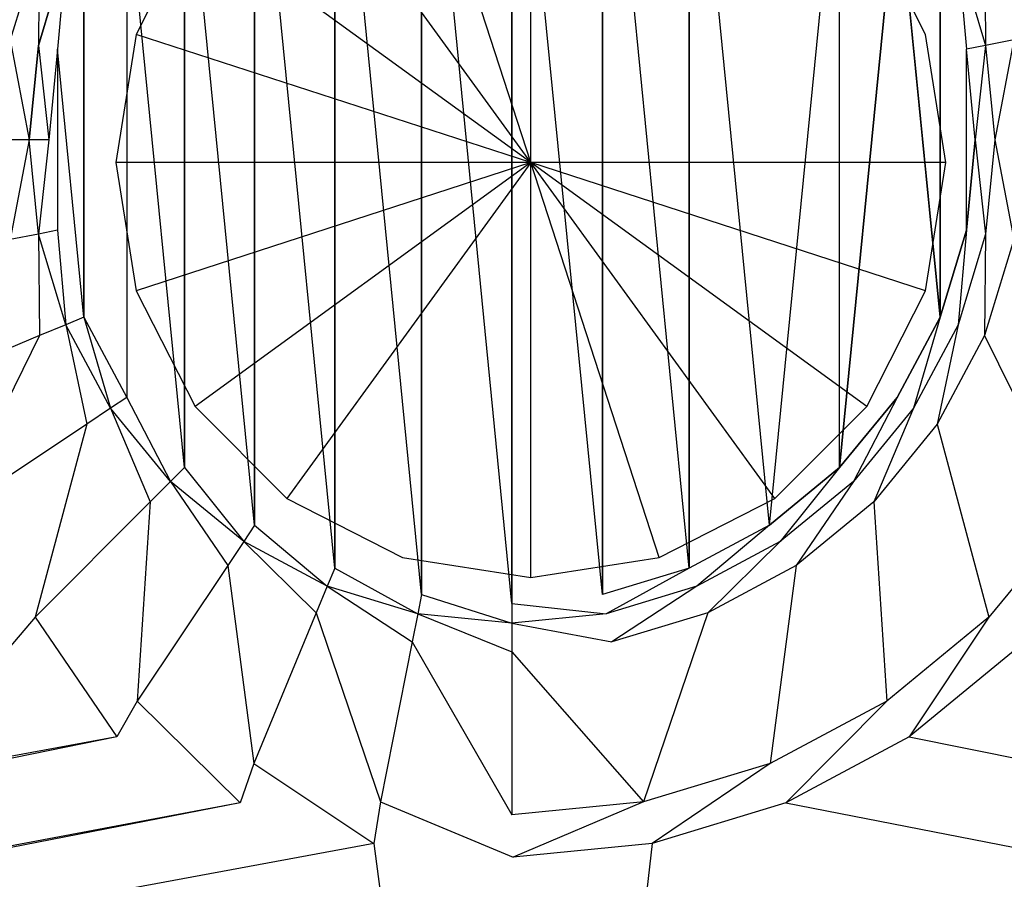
# Model space of a CAD drawing. Extents: x 0 to 1.7, y -0.7 to 0.
# Tile 8 of 14: x 0.8137 to 0.8849, y -0.4027 to -0.3406. Entities that reach past the tile are written whole.
import ezdxf

# ---------------------------------------------------------------- set-up
doc = ezdxf.new("R2010")
doc.units = 0
doc.layers.add('L0_DRAIN_004_D60___REPLACEMTFOR', color=7, linetype='CONTINUOUS')
doc.layers.add('L2_WANNE_0___REPLACEMTFOREMPTYG', color=7, linetype='CONTINUOUS')

msp = doc.modelspace()

# ---------------------------------------------------------------- linework, layer by layer
at = {"layer": 'L0_DRAIN_004_D60___REPLACEMTFOR', "color": 8}
for points, invisible_edges in [([(0.850682, -0.35089, 0.0122), (0.850682, -0.32089, 0.011189), (0.841411, -0.322358, 0.011189), (0.850682, -0.35089, 0.0122)], 14), ([(0.859952, -0.322358, 0.011189), (0.850682, -0.32089, 0.011189), (0.850682, -0.35089, 0.0122), (0.859952, -0.322358, 0.011189)], 14), ([(0.850682, -0.35089, 0.0122), (0.841411, -0.322358, 0.011189), (0.833048, -0.32662, 0.011191), (0.850682, -0.35089, 0.0122)], 14), ([(0.868315, -0.32662, 0.011191), (0.859952, -0.322358, 0.011189), (0.850682, -0.35089, 0.0122), (0.868315, -0.32662, 0.011191)], 14), ([(0.850682, -0.35089, 0.0122), (0.833048, -0.32662, 0.011191), (0.826411, -0.333257, 0.011193), (0.850682, -0.35089, 0.0122)], 14), ([(0.874952, -0.333257, 0.011193), (0.868315, -0.32662, 0.011191), (0.850682, -0.35089, 0.0122), (0.874952, -0.333257, 0.011193)], 14), ([(0.850682, -0.35089, 0.0122), (0.826411, -0.333257, 0.011193), (0.82215, -0.34162, 0.011197), (0.850682, -0.35089, 0.0122)], 14), ([(0.82215, -0.34162, 0.011197), (0.826411, -0.333257, 0.010193), (0.82215, -0.34162, 0.010197), (0.82215, -0.34162, 0.011197)], 13), ([(0.826411, -0.333257, 0.010193), (0.82215, -0.34162, 0.011197), (0.826411, -0.333257, 0.011193), (0.826411, -0.333257, 0.010193)], 14), ([(0.879213, -0.34162, 0.011197), (0.874952, -0.333257, 0.011193), (0.850682, -0.35089, 0.0122), (0.879213, -0.34162, 0.011197)], 14), ([(0.874952, -0.333257, 0.010193), (0.879213, -0.34162, 0.011197), (0.879213, -0.34162, 0.010197), (0.874952, -0.333257, 0.010193)], 13), ([(0.879213, -0.34162, 0.011197), (0.874952, -0.333257, 0.010193), (0.874952, -0.333257, 0.011193), (0.879213, -0.34162, 0.011197)], 14), ([(0.850682, -0.35089, 0.0122), (0.82215, -0.34162, 0.011197), (0.820682, -0.35089, 0.0112), (0.850682, -0.35089, 0.0122)], 14), ([(0.820682, -0.35089, 0.0112), (0.82215, -0.34162, 0.010197), (0.820682, -0.35089, 0.0102), (0.820682, -0.35089, 0.0112)], 13), ([(0.82215, -0.34162, 0.010197), (0.820682, -0.35089, 0.0112), (0.82215, -0.34162, 0.011197), (0.82215, -0.34162, 0.010197)], 14), ([(0.880682, -0.35089, 0.0112), (0.879213, -0.34162, 0.011197), (0.850682, -0.35089, 0.0122), (0.880682, -0.35089, 0.0112)], 14), ([(0.879213, -0.34162, 0.010197), (0.880682, -0.35089, 0.0112), (0.880682, -0.35089, 0.0102), (0.879213, -0.34162, 0.010197)], 13), ([(0.880682, -0.35089, 0.0112), (0.879213, -0.34162, 0.010197), (0.879213, -0.34162, 0.011197), (0.880682, -0.35089, 0.0112)], 14), ([(0.850682, -0.35089, 0.0122), (0.820682, -0.35089, 0.0112), (0.82215, -0.360161, 0.011203), (0.850682, -0.35089, 0.0122)], 14), ([(0.82215, -0.360161, 0.011203), (0.820682, -0.35089, 0.0102), (0.82215, -0.360161, 0.010203), (0.82215, -0.360161, 0.011203)], 13), ([(0.820682, -0.35089, 0.0102), (0.82215, -0.360161, 0.011203), (0.820682, -0.35089, 0.0112), (0.820682, -0.35089, 0.0102)], 14), ([(0.850682, -0.35089, 0.0122), (0.82215, -0.360161, 0.011203), (0.826411, -0.368524, 0.011206), (0.850682, -0.35089, 0.0122)], 14), ([(0.850682, -0.35089, 0.0122), (0.826411, -0.368524, 0.011206), (0.833048, -0.375161, 0.011209), (0.850682, -0.35089, 0.0122)], 14), ([(0.850682, -0.35089, 0.0122), (0.833048, -0.375161, 0.011209), (0.841411, -0.379422, 0.011211), (0.850682, -0.35089, 0.0122)], 14), ([(0.850682, -0.38089, 0.011211), (0.850682, -0.35089, 0.0122), (0.841411, -0.379422, 0.011211), (0.850682, -0.38089, 0.011211)], 14), ([(0.859952, -0.379422, 0.011211), (0.850682, -0.35089, 0.0122), (0.850682, -0.38089, 0.011211), (0.859952, -0.379422, 0.011211)], 14), ([(0.868315, -0.375161, 0.011209), (0.850682, -0.35089, 0.0122), (0.859952, -0.379422, 0.011211), (0.868315, -0.375161, 0.011209)], 14), ([(0.874952, -0.368524, 0.011206), (0.850682, -0.35089, 0.0122), (0.868315, -0.375161, 0.011209), (0.874952, -0.368524, 0.011206)], 14), ([(0.879213, -0.360161, 0.011203), (0.850682, -0.35089, 0.0122), (0.874952, -0.368524, 0.011206), (0.879213, -0.360161, 0.011203)], 14), ([(0.880682, -0.35089, 0.0112), (0.850682, -0.35089, 0.0122), (0.879213, -0.360161, 0.011203), (0.880682, -0.35089, 0.0112)], 14), ([(0.880682, -0.35089, 0.0102), (0.879213, -0.360161, 0.011203), (0.879213, -0.360161, 0.010203), (0.880682, -0.35089, 0.0102)], 13), ([(0.879213, -0.360161, 0.011203), (0.880682, -0.35089, 0.0102), (0.880682, -0.35089, 0.0112), (0.879213, -0.360161, 0.011203)], 14), ([(0.826411, -0.368524, 0.011206), (0.82215, -0.360161, 0.010203), (0.826411, -0.368524, 0.010206), (0.826411, -0.368524, 0.011206)], 13), ([(0.82215, -0.360161, 0.010203), (0.826411, -0.368524, 0.011206), (0.82215, -0.360161, 0.011203), (0.82215, -0.360161, 0.010203)], 14), ([(0.879213, -0.360161, 0.010203), (0.874952, -0.368524, 0.011206), (0.874952, -0.368524, 0.010206), (0.879213, -0.360161, 0.010203)], 13), ([(0.874952, -0.368524, 0.011206), (0.879213, -0.360161, 0.010203), (0.879213, -0.360161, 0.011203), (0.874952, -0.368524, 0.011206)], 14), ([(0.833048, -0.375161, 0.011209), (0.826411, -0.368524, 0.010206), (0.833048, -0.375161, 0.010209), (0.833048, -0.375161, 0.011209)], 13), ([(0.826411, -0.368524, 0.010206), (0.833048, -0.375161, 0.011209), (0.826411, -0.368524, 0.011206), (0.826411, -0.368524, 0.010206)], 14), ([(0.874952, -0.368524, 0.010206), (0.868315, -0.375161, 0.011209), (0.868315, -0.375161, 0.010209), (0.874952, -0.368524, 0.010206)], 13), ([(0.868315, -0.375161, 0.011209), (0.874952, -0.368524, 0.010206), (0.874952, -0.368524, 0.011206), (0.868315, -0.375161, 0.011209)], 14), ([(0.841411, -0.379422, 0.010211), (0.833048, -0.375161, 0.011209), (0.833048, -0.375161, 0.010209), (0.841411, -0.379422, 0.010211)], 13), ([(0.833048, -0.375161, 0.011209), (0.841411, -0.379422, 0.010211), (0.841411, -0.379422, 0.011211), (0.833048, -0.375161, 0.011209)], 14), ([(0.868315, -0.375161, 0.011209), (0.859952, -0.379422, 0.010211), (0.868315, -0.375161, 0.010209), (0.868315, -0.375161, 0.011209)], 13), ([(0.859952, -0.379422, 0.010211), (0.868315, -0.375161, 0.011209), (0.859952, -0.379422, 0.011211), (0.859952, -0.379422, 0.010211)], 14), ([(0.850682, -0.38089, 0.010211), (0.841411, -0.379422, 0.011211), (0.841411, -0.379422, 0.010211), (0.850682, -0.38089, 0.010211)], 13), ([(0.841411, -0.379422, 0.011211), (0.850682, -0.38089, 0.010211), (0.850682, -0.38089, 0.011211), (0.841411, -0.379422, 0.011211)], 14), ([(0.859952, -0.379422, 0.011211), (0.850682, -0.38089, 0.010211), (0.859952, -0.379422, 0.010211), (0.859952, -0.379422, 0.011211)], 13), ([(0.850682, -0.38089, 0.010211), (0.859952, -0.379422, 0.011211), (0.850682, -0.38089, 0.011211), (0.850682, -0.38089, 0.010211)], 14)]:
    msp.add_3dface(points, dxfattribs=dict(at, invisible_edges=invisible_edges))
at = {"layer": 'L2_WANNE_0___REPLACEMTFOREMPTYG', "color": 8}
for points, invisible_edges in [([(0.842786, -0.316351), (0.849318, -0.382756), (0.849318, -0.315707), (0.842786, -0.316351)], 13), ([(0.849318, -0.315707), (0.849318, -0.382756), (0.855851, -0.382112), (0.849318, -0.315707)], 10), ([(0.849318, -0.315707), (0.855851, -0.382112), (0.855851, -0.316351), (0.849318, -0.315707)], 13), ([(0.836505, -0.318259), (0.842786, -0.382112), (0.842786, -0.316351), (0.836505, -0.318259)], 13), ([(0.842786, -0.316351), (0.842786, -0.382112), (0.849318, -0.382756), (0.842786, -0.316351)], 10), ([(0.855851, -0.316351), (0.855851, -0.382112), (0.862132, -0.380204), (0.855851, -0.316351)], 10), ([(0.855851, -0.316351), (0.862132, -0.380204), (0.862132, -0.318259), (0.855851, -0.316351)], 13), ([(0.830716, -0.321357), (0.836505, -0.380204), (0.836505, -0.318259), (0.830716, -0.321357)], 13), ([(0.836505, -0.318259), (0.836505, -0.380204), (0.842786, -0.382112), (0.836505, -0.318259)], 10), ([(0.862132, -0.318259), (0.862132, -0.380204), (0.867921, -0.377106), (0.862132, -0.318259)], 10), ([(0.862132, -0.318259), (0.867921, -0.377106), (0.867921, -0.321357), (0.862132, -0.318259)], 15), ([(0.825642, -0.325526), (0.830716, -0.377106), (0.830716, -0.321357), (0.825642, -0.325526)], 13), ([(0.830716, -0.321357), (0.830716, -0.377106), (0.836505, -0.380204), (0.830716, -0.321357)], 10), ([(0.867921, -0.321357), (0.867921, -0.377106), (0.872995, -0.325526), (0.867921, -0.321357)], 13), ([(0.821478, -0.330606), (0.825642, -0.372937), (0.825642, -0.325526), (0.821478, -0.330606)], 13), ([(0.825642, -0.325526), (0.825642, -0.372937), (0.830716, -0.377106), (0.825642, -0.325526)], 10), ([(0.872995, -0.325526), (0.867921, -0.377106), (0.872995, -0.372937), (0.872995, -0.325526)], 9), ([(0.872995, -0.325526), (0.872995, -0.372937), (0.877159, -0.330606), (0.872995, -0.325526)], 13), ([(0.804285, -0.330555, 0.012189), (0.813062, -0.342011, 0.012189), (0.815166, -0.335068, 0.012189), (0.804285, -0.330555, 0.012189)], 14), ([(0.818384, -0.336402), (0.818384, -0.362061), (0.821478, -0.330606), (0.818384, -0.336402)], 10), ([(0.821478, -0.330606), (0.818384, -0.362061), (0.821478, -0.367857), (0.821478, -0.330606)], 13), ([(0.821478, -0.330606), (0.821478, -0.367857), (0.825642, -0.372937), (0.821478, -0.330606)], 10), ([(0.877159, -0.330606), (0.872995, -0.372937), (0.877159, -0.367857), (0.877159, -0.330606)], 12), ([(0.877159, -0.330606), (0.877159, -0.367857), (0.880253, -0.362061), (0.877159, -0.330606)], 9), ([(0.877159, -0.330606), (0.880253, -0.362061), (0.880253, -0.336402), (0.877159, -0.330606)], 12), ([(0.885575, -0.342011, 0.012189), (0.894352, -0.330555, 0.012189), (0.883471, -0.335068, 0.012189), (0.885575, -0.342011, 0.012189)], 13), ([(0.815087, -0.342414, 0.012189), (0.815166, -0.335068, 0.012189), (0.813062, -0.342011, 0.012189), (0.815087, -0.342414, 0.012189)], 13), ([(0.815166, -0.335068, 0.012189), (0.815087, -0.342414, 0.012189), (0.817073, -0.335859, 0.012189), (0.815166, -0.335068, 0.012189)], 14), ([(0.88355, -0.342414, 0.012189), (0.883471, -0.335068, 0.012189), (0.881564, -0.335859, 0.012189), (0.88355, -0.342414, 0.012189)], 13), ([(0.883471, -0.335068, 0.012189), (0.88355, -0.342414, 0.012189), (0.885575, -0.342011, 0.012189), (0.883471, -0.335068, 0.012189)], 14), ([(0.816478, -0.342691), (0.817073, -0.335859), (0.815087, -0.342414), (0.816478, -0.342691)], 13), ([(0.817073, -0.335859, 0.001434), (0.815087, -0.342414, 0.009321), (0.815087, -0.342414, 0.001434), (0.817073, -0.335859, 0.001434)], 13), ([(0.815087, -0.342414, 0.009321), (0.817073, -0.335859, 0.001434), (0.817073, -0.335859, 0.009321), (0.815087, -0.342414, 0.009321)], 14), ([(0.817073, -0.335859, 0.009321), (0.815087, -0.342414, 0.012189), (0.815087, -0.342414, 0.009321), (0.817073, -0.335859, 0.009321)], 13), ([(0.815087, -0.342414, 0.012189), (0.817073, -0.335859, 0.009321), (0.817073, -0.335859, 0.012189), (0.815087, -0.342414, 0.012189)], 14), ([(0.817073, -0.335859), (0.815087, -0.342414, 0.001434), (0.815087, -0.342414), (0.817073, -0.335859)], 13), ([(0.815087, -0.342414, 0.001434), (0.817073, -0.335859), (0.817073, -0.335859, 0.001434), (0.815087, -0.342414, 0.001434)], 14), ([(0.817073, -0.335859), (0.816478, -0.342691), (0.818384, -0.336402), (0.817073, -0.335859)], 14), ([(0.882159, -0.342691), (0.881564, -0.335859), (0.880253, -0.336402), (0.882159, -0.342691)], 13), ([(0.881564, -0.335859), (0.882159, -0.342691), (0.88355, -0.342414), (0.881564, -0.335859)], 14), ([(0.88355, -0.342414, 0.009321), (0.881564, -0.335859, 0.001434), (0.88355, -0.342414, 0.001434), (0.88355, -0.342414, 0.009321)], 13), ([(0.881564, -0.335859, 0.001434), (0.88355, -0.342414, 0.009321), (0.881564, -0.335859, 0.009321), (0.881564, -0.335859, 0.001434)], 14), ([(0.88355, -0.342414, 0.012189), (0.881564, -0.335859, 0.009321), (0.88355, -0.342414, 0.009321), (0.88355, -0.342414, 0.012189)], 13), ([(0.881564, -0.335859, 0.009321), (0.88355, -0.342414, 0.012189), (0.881564, -0.335859, 0.012189), (0.881564, -0.335859, 0.009321)], 14), ([(0.88355, -0.342414, 0.001434), (0.881564, -0.335859), (0.88355, -0.342414), (0.88355, -0.342414, 0.001434)], 13), ([(0.881564, -0.335859), (0.88355, -0.342414, 0.001434), (0.881564, -0.335859, 0.001434), (0.881564, -0.335859)], 14), ([(0.816478, -0.342691), (0.818384, -0.362061), (0.818384, -0.336402), (0.816478, -0.342691)], 13), ([(0.880253, -0.336402), (0.880253, -0.362061), (0.882159, -0.342691), (0.880253, -0.336402)], 14), ([(0.814416, -0.349231, 0.012189), (0.813062, -0.342011, 0.012189), (0.812352, -0.349231, 0.012189), (0.814416, -0.349231, 0.012189)], 13), ([(0.813062, -0.342011, 0.012189), (0.814416, -0.349231, 0.012189), (0.815087, -0.342414, 0.012189), (0.813062, -0.342011, 0.012189)], 14), ([(0.884221, -0.349231, 0.012189), (0.885575, -0.342011, 0.012189), (0.88355, -0.342414, 0.012189), (0.884221, -0.349231, 0.012189)], 13), ([(0.885575, -0.342011, 0.012189), (0.884221, -0.349231, 0.012189), (0.886285, -0.349231, 0.012189), (0.885575, -0.342011, 0.012189)], 14), ([(0.815835, -0.349231), (0.815087, -0.342414), (0.814416, -0.349231), (0.815835, -0.349231)], 13), ([(0.815087, -0.342414, 0.001434), (0.814416, -0.349231, 0.009321), (0.814416, -0.349231, 0.001434), (0.815087, -0.342414, 0.001434)], 13), ([(0.814416, -0.349231, 0.009321), (0.815087, -0.342414, 0.001434), (0.815087, -0.342414, 0.009321), (0.814416, -0.349231, 0.009321)], 14), ([(0.815087, -0.342414, 0.009321), (0.814416, -0.349231, 0.012189), (0.814416, -0.349231, 0.009321), (0.815087, -0.342414, 0.009321)], 13), ([(0.814416, -0.349231, 0.012189), (0.815087, -0.342414, 0.009321), (0.815087, -0.342414, 0.012189), (0.814416, -0.349231, 0.012189)], 14), ([(0.815087, -0.342414), (0.814416, -0.349231, 0.001434), (0.814416, -0.349231), (0.815087, -0.342414)], 13), ([(0.814416, -0.349231, 0.001434), (0.815087, -0.342414), (0.815087, -0.342414, 0.001434), (0.814416, -0.349231, 0.001434)], 14), ([(0.815087, -0.342414), (0.815835, -0.349231), (0.816478, -0.342691), (0.815087, -0.342414)], 14), ([(0.816478, -0.355772), (0.816478, -0.342691), (0.815835, -0.349231), (0.816478, -0.355772)], 13), ([(0.816478, -0.342691), (0.816478, -0.355772), (0.818384, -0.362061), (0.816478, -0.342691)], 10), ([(0.882159, -0.342691), (0.880253, -0.362061), (0.882159, -0.355772), (0.882159, -0.342691)], 9), ([(0.882802, -0.349231), (0.88355, -0.342414), (0.882159, -0.342691), (0.882802, -0.349231)], 13), ([(0.882159, -0.342691), (0.882159, -0.355772), (0.882802, -0.349231), (0.882159, -0.342691)], 9), ([(0.88355, -0.342414), (0.882802, -0.349231), (0.884221, -0.349231), (0.88355, -0.342414)], 14), ([(0.884221, -0.349231, 0.009321), (0.88355, -0.342414, 0.001434), (0.884221, -0.349231, 0.001434), (0.884221, -0.349231, 0.009321)], 13), ([(0.88355, -0.342414, 0.001434), (0.884221, -0.349231, 0.009321), (0.88355, -0.342414, 0.009321), (0.88355, -0.342414, 0.001434)], 14), ([(0.884221, -0.349231, 0.012189), (0.88355, -0.342414, 0.009321), (0.884221, -0.349231, 0.009321), (0.884221, -0.349231, 0.012189)], 13), ([(0.88355, -0.342414, 0.009321), (0.884221, -0.349231, 0.012189), (0.88355, -0.342414, 0.012189), (0.88355, -0.342414, 0.009321)], 14), ([(0.884221, -0.349231, 0.001434), (0.88355, -0.342414), (0.884221, -0.349231), (0.884221, -0.349231, 0.001434)], 13), ([(0.88355, -0.342414), (0.884221, -0.349231, 0.001434), (0.88355, -0.342414, 0.001434), (0.88355, -0.342414)], 14), ([(0.813062, -0.356452, 0.012189), (0.814416, -0.349231, 0.012189), (0.812352, -0.349231, 0.012189), (0.813062, -0.356452, 0.012189)], 13), ([(0.814416, -0.349231, 0.012189), (0.813062, -0.356452, 0.012189), (0.815087, -0.356049, 0.012189), (0.814416, -0.349231, 0.012189)], 14), ([(0.815087, -0.356049), (0.815835, -0.349231), (0.814416, -0.349231), (0.815087, -0.356049)], 13), ([(0.814416, -0.349231, 0.001434), (0.815087, -0.356049, 0.009321), (0.815087, -0.356049, 0.001434), (0.814416, -0.349231, 0.001434)], 13), ([(0.815087, -0.356049, 0.009321), (0.814416, -0.349231, 0.001434), (0.814416, -0.349231, 0.009321), (0.815087, -0.356049, 0.009321)], 14), ([(0.814416, -0.349231, 0.009321), (0.815087, -0.356049, 0.012189), (0.815087, -0.356049, 0.009321), (0.814416, -0.349231, 0.009321)], 13), ([(0.815087, -0.356049, 0.012189), (0.814416, -0.349231, 0.009321), (0.814416, -0.349231, 0.012189), (0.815087, -0.356049, 0.012189)], 14), ([(0.814416, -0.349231), (0.815087, -0.356049, 0.001434), (0.815087, -0.356049), (0.814416, -0.349231)], 13), ([(0.815087, -0.356049, 0.001434), (0.814416, -0.349231), (0.814416, -0.349231, 0.001434), (0.815087, -0.356049, 0.001434)], 14), ([(0.815835, -0.349231), (0.815087, -0.356049), (0.816478, -0.355772), (0.815835, -0.349231)], 14), ([(0.88355, -0.356049), (0.882802, -0.349231), (0.882159, -0.355772), (0.88355, -0.356049)], 13), ([(0.882802, -0.349231), (0.88355, -0.356049), (0.884221, -0.349231), (0.882802, -0.349231)], 14), ([(0.88355, -0.356049, 0.009321), (0.884221, -0.349231, 0.001434), (0.88355, -0.356049, 0.001434), (0.88355, -0.356049, 0.009321)], 13), ([(0.884221, -0.349231, 0.001434), (0.88355, -0.356049, 0.009321), (0.884221, -0.349231, 0.009321), (0.884221, -0.349231, 0.001434)], 14), ([(0.88355, -0.356049, 0.012189), (0.884221, -0.349231, 0.009321), (0.88355, -0.356049, 0.009321), (0.88355, -0.356049, 0.012189)], 13), ([(0.884221, -0.349231, 0.009321), (0.88355, -0.356049, 0.012189), (0.884221, -0.349231, 0.012189), (0.884221, -0.349231, 0.009321)], 14), ([(0.885575, -0.356452, 0.012189), (0.884221, -0.349231, 0.012189), (0.88355, -0.356049, 0.012189), (0.885575, -0.356452, 0.012189)], 13), ([(0.88355, -0.356049, 0.001434), (0.884221, -0.349231), (0.88355, -0.356049), (0.88355, -0.356049, 0.001434)], 13), ([(0.884221, -0.349231), (0.88355, -0.356049, 0.001434), (0.884221, -0.349231, 0.001434), (0.884221, -0.349231)], 14), ([(0.884221, -0.349231, 0.012189), (0.885575, -0.356452, 0.012189), (0.886285, -0.349231, 0.012189), (0.884221, -0.349231, 0.012189)], 14), ([(0.817073, -0.362604), (0.816478, -0.355772), (0.815087, -0.356049), (0.817073, -0.362604)], 13), ([(0.816478, -0.355772), (0.817073, -0.362604), (0.818384, -0.362061), (0.816478, -0.355772)], 14), ([(0.881564, -0.362604), (0.882159, -0.355772), (0.880253, -0.362061), (0.881564, -0.362604)], 13), ([(0.882159, -0.355772), (0.881564, -0.362604), (0.88355, -0.356049), (0.882159, -0.355772)], 14), ([(0.813062, -0.356452, 0.012189), (0.804285, -0.367908, 0.012189), (0.815166, -0.363395, 0.012189), (0.813062, -0.356452, 0.012189)], 14), ([(0.815166, -0.363395, 0.012189), (0.815087, -0.356049, 0.012189), (0.813062, -0.356452, 0.012189), (0.815166, -0.363395, 0.012189)], 13), ([(0.815087, -0.356049, 0.001434), (0.817073, -0.362604, 0.009321), (0.817073, -0.362604, 0.001434), (0.815087, -0.356049, 0.001434)], 13), ([(0.817073, -0.362604, 0.009321), (0.815087, -0.356049, 0.001434), (0.815087, -0.356049, 0.009321), (0.817073, -0.362604, 0.009321)], 14), ([(0.815087, -0.356049, 0.009321), (0.817073, -0.362604, 0.012189), (0.817073, -0.362604, 0.009321), (0.815087, -0.356049, 0.009321)], 13), ([(0.817073, -0.362604, 0.012189), (0.815087, -0.356049, 0.009321), (0.815087, -0.356049, 0.012189), (0.817073, -0.362604, 0.012189)], 14), ([(0.815087, -0.356049, 0.012189), (0.815166, -0.363395, 0.012189), (0.817073, -0.362604, 0.012189), (0.815087, -0.356049, 0.012189)], 14), ([(0.815087, -0.356049), (0.817073, -0.362604, 0.001434), (0.817073, -0.362604), (0.815087, -0.356049)], 13), ([(0.817073, -0.362604, 0.001434), (0.815087, -0.356049), (0.815087, -0.356049, 0.001434), (0.817073, -0.362604, 0.001434)], 14), ([(0.881564, -0.362604, 0.009321), (0.88355, -0.356049, 0.001434), (0.881564, -0.362604, 0.001434), (0.881564, -0.362604, 0.009321)], 13), ([(0.88355, -0.356049, 0.001434), (0.881564, -0.362604, 0.009321), (0.88355, -0.356049, 0.009321), (0.88355, -0.356049, 0.001434)], 14), ([(0.881564, -0.362604, 0.012189), (0.88355, -0.356049, 0.009321), (0.881564, -0.362604, 0.009321), (0.881564, -0.362604, 0.012189)], 13), ([(0.88355, -0.356049, 0.009321), (0.881564, -0.362604, 0.012189), (0.88355, -0.356049, 0.012189), (0.88355, -0.356049, 0.009321)], 14), ([(0.883471, -0.363395, 0.012189), (0.88355, -0.356049, 0.012189), (0.881564, -0.362604, 0.012189), (0.883471, -0.363395, 0.012189)], 13), ([(0.881564, -0.362604, 0.001434), (0.88355, -0.356049), (0.881564, -0.362604), (0.881564, -0.362604, 0.001434)], 13), ([(0.88355, -0.356049), (0.881564, -0.362604, 0.001434), (0.88355, -0.356049, 0.001434), (0.88355, -0.356049)], 14), ([(0.88355, -0.356049, 0.012189), (0.883471, -0.363395, 0.012189), (0.885575, -0.356452, 0.012189), (0.88355, -0.356049, 0.012189)], 14), ([(0.894352, -0.367908, 0.012189), (0.885575, -0.356452, 0.012189), (0.883471, -0.363395, 0.012189), (0.894352, -0.367908, 0.012189)], 13), ([(0.820298, -0.368646), (0.818384, -0.362061), (0.817073, -0.362604), (0.820298, -0.368646)], 13), ([(0.818384, -0.362061), (0.820298, -0.368646), (0.821478, -0.367857), (0.818384, -0.362061)], 14), ([(0.878339, -0.368646), (0.880253, -0.362061), (0.877159, -0.367857), (0.878339, -0.368646)], 13), ([(0.880253, -0.362061), (0.878339, -0.368646), (0.881564, -0.362604), (0.880253, -0.362061)], 14), ([(0.818582, -0.369794, 0.012189), (0.817073, -0.362604, 0.012189), (0.815166, -0.363395, 0.012189), (0.818582, -0.369794, 0.012189)], 13), ([(0.817073, -0.362604, 0.001434), (0.820298, -0.368646, 0.009321), (0.820298, -0.368646, 0.001434), (0.817073, -0.362604, 0.001434)], 13), ([(0.820298, -0.368646, 0.009321), (0.817073, -0.362604, 0.001434), (0.817073, -0.362604, 0.009321), (0.820298, -0.368646, 0.009321)], 14), ([(0.817073, -0.362604, 0.009321), (0.820298, -0.368646, 0.012189), (0.820298, -0.368646, 0.009321), (0.817073, -0.362604, 0.009321)], 13), ([(0.820298, -0.368646, 0.012189), (0.817073, -0.362604, 0.009321), (0.817073, -0.362604, 0.012189), (0.820298, -0.368646, 0.012189)], 14), ([(0.817073, -0.362604, 0.012189), (0.818582, -0.369794, 0.012189), (0.820298, -0.368646, 0.012189), (0.817073, -0.362604, 0.012189)], 14), ([(0.817073, -0.362604), (0.820298, -0.368646, 0.001434), (0.820298, -0.368646), (0.817073, -0.362604)], 13), ([(0.820298, -0.368646, 0.001434), (0.817073, -0.362604), (0.817073, -0.362604, 0.001434), (0.820298, -0.368646, 0.001434)], 14), ([(0.878339, -0.368646, 0.009321), (0.881564, -0.362604, 0.001434), (0.878339, -0.368646, 0.001434), (0.878339, -0.368646, 0.009321)], 13), ([(0.881564, -0.362604, 0.001434), (0.878339, -0.368646, 0.009321), (0.881564, -0.362604, 0.009321), (0.881564, -0.362604, 0.001434)], 14), ([(0.878339, -0.368646, 0.012189), (0.881564, -0.362604, 0.009321), (0.878339, -0.368646, 0.009321), (0.878339, -0.368646, 0.012189)], 13), ([(0.881564, -0.362604, 0.009321), (0.878339, -0.368646, 0.012189), (0.881564, -0.362604, 0.012189), (0.881564, -0.362604, 0.009321)], 14), ([(0.880055, -0.369794, 0.012189), (0.881564, -0.362604, 0.012189), (0.878339, -0.368646, 0.012189), (0.880055, -0.369794, 0.012189)], 13), ([(0.878339, -0.368646, 0.001434), (0.881564, -0.362604), (0.878339, -0.368646), (0.878339, -0.368646, 0.001434)], 13), ([(0.881564, -0.362604), (0.878339, -0.368646, 0.001434), (0.881564, -0.362604, 0.001434), (0.881564, -0.362604)], 14), ([(0.881564, -0.362604, 0.012189), (0.880055, -0.369794, 0.012189), (0.883471, -0.363395, 0.012189), (0.881564, -0.362604, 0.012189)], 14), ([(0.808789, -0.376345, 0.012189), (0.815166, -0.363395, 0.012189), (0.804285, -0.367908, 0.012189), (0.808789, -0.376345, 0.012189)], 13), ([(0.815166, -0.363395, 0.012189), (0.808789, -0.376345, 0.012189), (0.818582, -0.369794, 0.012189), (0.815166, -0.363395, 0.012189)], 14), ([(0.889848, -0.376345, 0.012189), (0.883471, -0.363395, 0.012189), (0.880055, -0.369794, 0.012189), (0.889848, -0.376345, 0.012189)], 13), ([(0.883471, -0.363395, 0.012189), (0.889848, -0.376345, 0.012189), (0.894352, -0.367908, 0.012189), (0.883471, -0.363395, 0.012189)], 14), ([(0.824639, -0.373941), (0.821478, -0.367857), (0.820298, -0.368646), (0.824639, -0.373941)], 13), ([(0.821478, -0.367857), (0.824639, -0.373941), (0.825642, -0.372937), (0.821478, -0.367857)], 14), ([(0.873998, -0.373941), (0.877159, -0.367857), (0.872995, -0.372937), (0.873998, -0.373941)], 13), ([(0.877159, -0.367857), (0.873998, -0.373941), (0.878339, -0.368646), (0.877159, -0.367857)], 14), ([(0.823179, -0.375403, 0.012189), (0.820298, -0.368646, 0.012189), (0.818582, -0.369794, 0.012189), (0.823179, -0.375403, 0.012189)], 13), ([(0.820298, -0.368646, 0.001434), (0.824639, -0.373941, 0.009321), (0.824639, -0.373941, 0.001434), (0.820298, -0.368646, 0.001434)], 13), ([(0.824639, -0.373941, 0.009321), (0.820298, -0.368646, 0.001434), (0.820298, -0.368646, 0.009321), (0.824639, -0.373941, 0.009321)], 14), ([(0.820298, -0.368646, 0.009321), (0.824639, -0.373941, 0.012189), (0.824639, -0.373941, 0.009321), (0.820298, -0.368646, 0.009321)], 13), ([(0.824639, -0.373941, 0.012189), (0.820298, -0.368646, 0.009321), (0.820298, -0.368646, 0.012189), (0.824639, -0.373941, 0.012189)], 14), ([(0.820298, -0.368646, 0.012189), (0.823179, -0.375403, 0.012189), (0.824639, -0.373941, 0.012189), (0.820298, -0.368646, 0.012189)], 14), ([(0.820298, -0.368646), (0.824639, -0.373941, 0.001434), (0.824639, -0.373941), (0.820298, -0.368646)], 13), ([(0.824639, -0.373941, 0.001434), (0.820298, -0.368646), (0.820298, -0.368646, 0.001434), (0.824639, -0.373941, 0.001434)], 14), ([(0.873998, -0.373941, 0.009321), (0.878339, -0.368646, 0.001434), (0.873998, -0.373941, 0.001434), (0.873998, -0.373941, 0.009321)], 13), ([(0.878339, -0.368646, 0.001434), (0.873998, -0.373941, 0.009321), (0.878339, -0.368646, 0.009321), (0.878339, -0.368646, 0.001434)], 14), ([(0.873998, -0.373941, 0.012189), (0.878339, -0.368646, 0.009321), (0.873998, -0.373941, 0.009321), (0.873998, -0.373941, 0.012189)], 13), ([(0.878339, -0.368646, 0.009321), (0.873998, -0.373941, 0.012189), (0.878339, -0.368646, 0.012189), (0.878339, -0.368646, 0.009321)], 14), ([(0.875458, -0.375403, 0.012189), (0.878339, -0.368646, 0.012189), (0.873998, -0.373941, 0.012189), (0.875458, -0.375403, 0.012189)], 13), ([(0.873998, -0.373941, 0.001434), (0.878339, -0.368646), (0.873998, -0.373941), (0.873998, -0.373941, 0.001434)], 13), ([(0.878339, -0.368646), (0.873998, -0.373941, 0.001434), (0.878339, -0.368646, 0.001434), (0.878339, -0.368646)], 14), ([(0.878339, -0.368646, 0.012189), (0.875458, -0.375403, 0.012189), (0.880055, -0.369794, 0.012189), (0.878339, -0.368646, 0.012189)], 14), ([(0.814851, -0.383741, 0.012189), (0.818582, -0.369794, 0.012189), (0.808789, -0.376345, 0.012189), (0.814851, -0.383741, 0.012189)], 13), ([(0.818582, -0.369794, 0.012189), (0.814851, -0.383741, 0.012189), (0.823179, -0.375403, 0.012189), (0.818582, -0.369794, 0.012189)], 14), ([(0.883786, -0.383741, 0.012189), (0.880055, -0.369794, 0.012189), (0.875458, -0.375403, 0.012189), (0.883786, -0.383741, 0.012189)], 13), ([(0.880055, -0.369794, 0.012189), (0.883786, -0.383741, 0.012189), (0.889848, -0.376345, 0.012189), (0.880055, -0.369794, 0.012189)], 14), ([(0.829928, -0.378287), (0.825642, -0.372937), (0.824639, -0.373941), (0.829928, -0.378287)], 13), ([(0.825642, -0.372937), (0.829928, -0.378287), (0.830716, -0.377106), (0.825642, -0.372937)], 14), ([(0.868709, -0.378287), (0.872995, -0.372937), (0.867921, -0.377106), (0.868709, -0.378287)], 13), ([(0.872995, -0.372937), (0.868709, -0.378287), (0.873998, -0.373941), (0.872995, -0.372937)], 14), ([(0.828781, -0.380006, 0.012189), (0.824639, -0.373941, 0.012189), (0.823179, -0.375403, 0.012189), (0.828781, -0.380006, 0.012189)], 13), ([(0.824639, -0.373941, 0.009321), (0.829928, -0.378287, 0.001434), (0.824639, -0.373941, 0.001434), (0.824639, -0.373941, 0.009321)], 13), ([(0.829928, -0.378287, 0.001434), (0.824639, -0.373941, 0.009321), (0.829928, -0.378287, 0.009321), (0.829928, -0.378287, 0.001434)], 14), ([(0.824639, -0.373941, 0.012189), (0.829928, -0.378287, 0.009321), (0.824639, -0.373941, 0.009321), (0.824639, -0.373941, 0.012189)], 13), ([(0.829928, -0.378287, 0.009321), (0.824639, -0.373941, 0.012189), (0.829928, -0.378287, 0.012189), (0.829928, -0.378287, 0.009321)], 14), ([(0.824639, -0.373941, 0.012189), (0.828781, -0.380006, 0.012189), (0.829928, -0.378287, 0.012189), (0.824639, -0.373941, 0.012189)], 14), ([(0.824639, -0.373941, 0.001434), (0.829928, -0.378287), (0.824639, -0.373941), (0.824639, -0.373941, 0.001434)], 13), ([(0.829928, -0.378287), (0.824639, -0.373941, 0.001434), (0.829928, -0.378287, 0.001434), (0.829928, -0.378287)], 14), ([(0.868709, -0.378287, 0.001434), (0.873998, -0.373941, 0.009321), (0.873998, -0.373941, 0.001434), (0.868709, -0.378287, 0.001434)], 13), ([(0.873998, -0.373941, 0.009321), (0.868709, -0.378287, 0.001434), (0.868709, -0.378287, 0.009321), (0.873998, -0.373941, 0.009321)], 14), ([(0.868709, -0.378287, 0.009321), (0.873998, -0.373941, 0.012189), (0.873998, -0.373941, 0.009321), (0.868709, -0.378287, 0.009321)], 13), ([(0.873998, -0.373941, 0.012189), (0.868709, -0.378287, 0.009321), (0.868709, -0.378287, 0.012189), (0.873998, -0.373941, 0.012189)], 14), ([(0.869856, -0.380006, 0.012189), (0.873998, -0.373941, 0.012189), (0.868709, -0.378287, 0.012189), (0.869856, -0.380006, 0.012189)], 13), ([(0.868709, -0.378287), (0.873998, -0.373941, 0.001434), (0.873998, -0.373941), (0.868709, -0.378287)], 13), ([(0.873998, -0.373941, 0.001434), (0.868709, -0.378287), (0.868709, -0.378287, 0.001434), (0.873998, -0.373941, 0.001434)], 14), ([(0.873998, -0.373941, 0.012189), (0.869856, -0.380006, 0.012189), (0.875458, -0.375403, 0.012189), (0.873998, -0.373941, 0.012189)], 14), ([(0.822238, -0.38981, 0.012189), (0.823179, -0.375403, 0.012189), (0.814851, -0.383741, 0.012189), (0.822238, -0.38981, 0.012189)], 13), ([(0.823179, -0.375403, 0.012189), (0.822238, -0.38981, 0.012189), (0.828781, -0.380006, 0.012189), (0.823179, -0.375403, 0.012189)], 14), ([(0.876399, -0.38981, 0.012189), (0.875458, -0.375403, 0.012189), (0.869856, -0.380006, 0.012189), (0.876399, -0.38981, 0.012189)], 13), ([(0.875458, -0.375403, 0.012189), (0.876399, -0.38981, 0.012189), (0.883786, -0.383741, 0.012189), (0.875458, -0.375403, 0.012189)], 14), ([(0.808789, -0.376345, 0.012189), (0.812961, -0.385982, 0.012229), (0.814851, -0.383741, 0.012189), (0.808789, -0.376345, 0.012189)], 14), ([(0.885836, -0.385982, 0.012229), (0.889848, -0.376345, 0.012189), (0.883786, -0.383741, 0.012189), (0.885836, -0.385982, 0.012229)], 13), ([(0.835962, -0.381516), (0.830716, -0.377106), (0.829928, -0.378287), (0.835962, -0.381516)], 13), ([(0.830716, -0.377106), (0.835962, -0.381516), (0.836505, -0.380204), (0.830716, -0.377106)], 14), ([(0.862675, -0.381516), (0.867921, -0.377106), (0.862132, -0.380204), (0.862675, -0.381516)], 13), ([(0.867921, -0.377106), (0.862675, -0.381516), (0.868709, -0.378287), (0.867921, -0.377106)], 14), ([(0.835172, -0.383426, 0.012189), (0.829928, -0.378287, 0.012189), (0.828781, -0.380006, 0.012189), (0.835172, -0.383426, 0.012189)], 13), ([(0.829928, -0.378287, 0.009321), (0.835962, -0.381516, 0.001434), (0.829928, -0.378287, 0.001434), (0.829928, -0.378287, 0.009321)], 13), ([(0.835962, -0.381516, 0.001434), (0.829928, -0.378287, 0.009321), (0.835962, -0.381516, 0.009321), (0.835962, -0.381516, 0.001434)], 14), ([(0.829928, -0.378287, 0.012189), (0.835962, -0.381516, 0.009321), (0.829928, -0.378287, 0.009321), (0.829928, -0.378287, 0.012189)], 13), ([(0.835962, -0.381516, 0.009321), (0.829928, -0.378287, 0.012189), (0.835962, -0.381516, 0.012189), (0.835962, -0.381516, 0.009321)], 14), ([(0.829928, -0.378287, 0.012189), (0.835172, -0.383426, 0.012189), (0.835962, -0.381516, 0.012189), (0.829928, -0.378287, 0.012189)], 14), ([(0.829928, -0.378287, 0.001434), (0.835962, -0.381516), (0.829928, -0.378287), (0.829928, -0.378287, 0.001434)], 13), ([(0.835962, -0.381516), (0.829928, -0.378287, 0.001434), (0.835962, -0.381516, 0.001434), (0.835962, -0.381516)], 14), ([(0.862675, -0.381516, 0.001434), (0.868709, -0.378287, 0.009321), (0.868709, -0.378287, 0.001434), (0.862675, -0.381516, 0.001434)], 13), ([(0.868709, -0.378287, 0.009321), (0.862675, -0.381516, 0.001434), (0.862675, -0.381516, 0.009321), (0.868709, -0.378287, 0.009321)], 14), ([(0.862675, -0.381516, 0.009321), (0.868709, -0.378287, 0.012189), (0.868709, -0.378287, 0.009321), (0.862675, -0.381516, 0.009321)], 13), ([(0.868709, -0.378287, 0.012189), (0.862675, -0.381516, 0.009321), (0.862675, -0.381516, 0.012189), (0.868709, -0.378287, 0.012189)], 14), ([(0.863465, -0.383426, 0.012189), (0.868709, -0.378287, 0.012189), (0.862675, -0.381516, 0.012189), (0.863465, -0.383426, 0.012189)], 13), ([(0.862675, -0.381516), (0.868709, -0.378287, 0.001434), (0.868709, -0.378287), (0.862675, -0.381516)], 13), ([(0.868709, -0.378287, 0.001434), (0.862675, -0.381516), (0.862675, -0.381516, 0.001434), (0.868709, -0.378287, 0.001434)], 14), ([(0.868709, -0.378287, 0.012189), (0.863465, -0.383426, 0.012189), (0.869856, -0.380006, 0.012189), (0.868709, -0.378287, 0.012189)], 14), ([(0.830665, -0.39432, 0.012189), (0.828781, -0.380006, 0.012189), (0.822238, -0.38981, 0.012189), (0.830665, -0.39432, 0.012189)], 13), ([(0.828781, -0.380006, 0.012189), (0.830665, -0.39432, 0.012189), (0.835172, -0.383426, 0.012189), (0.828781, -0.380006, 0.012189)], 14), ([(0.842509, -0.383505), (0.836505, -0.380204), (0.835962, -0.381516), (0.842509, -0.383505)], 13), ([(0.836505, -0.380204), (0.842509, -0.383505), (0.842786, -0.382112), (0.836505, -0.380204)], 14), ([(0.856128, -0.383505), (0.862132, -0.380204), (0.855851, -0.382112), (0.856128, -0.383505)], 13), ([(0.862132, -0.380204), (0.856128, -0.383505), (0.862675, -0.381516), (0.862132, -0.380204)], 14), ([(0.867972, -0.39432, 0.012189), (0.869856, -0.380006, 0.012189), (0.863465, -0.383426, 0.012189), (0.867972, -0.39432, 0.012189)], 13), ([(0.869856, -0.380006, 0.012189), (0.867972, -0.39432, 0.012189), (0.876399, -0.38981, 0.012189), (0.869856, -0.380006, 0.012189)], 14), ([(0.842107, -0.385532, 0.012189), (0.835962, -0.381516, 0.012189), (0.835172, -0.383426, 0.012189), (0.842107, -0.385532, 0.012189)], 13), ([(0.835962, -0.381516, 0.009321), (0.842509, -0.383505, 0.001434), (0.835962, -0.381516, 0.001434), (0.835962, -0.381516, 0.009321)], 13), ([(0.842509, -0.383505, 0.001434), (0.835962, -0.381516, 0.009321), (0.842509, -0.383505, 0.009321), (0.842509, -0.383505, 0.001434)], 14), ([(0.835962, -0.381516, 0.012189), (0.842509, -0.383505, 0.009321), (0.835962, -0.381516, 0.009321), (0.835962, -0.381516, 0.012189)], 13), ([(0.842509, -0.383505, 0.009321), (0.835962, -0.381516, 0.012189), (0.842509, -0.383505, 0.012189), (0.842509, -0.383505, 0.009321)], 14), ([(0.835962, -0.381516, 0.012189), (0.842107, -0.385532, 0.012189), (0.842509, -0.383505, 0.012189), (0.835962, -0.381516, 0.012189)], 14), ([(0.835962, -0.381516, 0.001434), (0.842509, -0.383505), (0.835962, -0.381516), (0.835962, -0.381516, 0.001434)], 13), ([(0.842509, -0.383505), (0.835962, -0.381516, 0.001434), (0.842509, -0.383505, 0.001434), (0.842509, -0.383505)], 14), ([(0.849318, -0.384176), (0.842786, -0.382112), (0.842509, -0.383505), (0.849318, -0.384176)], 13), ([(0.842786, -0.382112), (0.849318, -0.384176), (0.849318, -0.382756), (0.842786, -0.382112)], 14), ([(0.849318, -0.382756), (0.856128, -0.383505), (0.855851, -0.382112), (0.849318, -0.382756)], 14), ([(0.856128, -0.383505, 0.001434), (0.862675, -0.381516, 0.009321), (0.862675, -0.381516, 0.001434), (0.856128, -0.383505, 0.001434)], 13), ([(0.862675, -0.381516, 0.009321), (0.856128, -0.383505, 0.001434), (0.856128, -0.383505, 0.009321), (0.862675, -0.381516, 0.009321)], 14), ([(0.856128, -0.383505, 0.009321), (0.862675, -0.381516, 0.012189), (0.862675, -0.381516, 0.009321), (0.856128, -0.383505, 0.009321)], 13), ([(0.862675, -0.381516, 0.012189), (0.856128, -0.383505, 0.009321), (0.856128, -0.383505, 0.012189), (0.862675, -0.381516, 0.012189)], 14), ([(0.85653, -0.385532, 0.012189), (0.862675, -0.381516, 0.012189), (0.856128, -0.383505, 0.012189), (0.85653, -0.385532, 0.012189)], 13), ([(0.856128, -0.383505), (0.862675, -0.381516, 0.001434), (0.862675, -0.381516), (0.856128, -0.383505)], 13), ([(0.862675, -0.381516, 0.001434), (0.856128, -0.383505), (0.856128, -0.383505, 0.001434), (0.862675, -0.381516, 0.001434)], 14), ([(0.862675, -0.381516, 0.012189), (0.85653, -0.385532, 0.012189), (0.863465, -0.383426, 0.012189), (0.862675, -0.381516, 0.012189)], 14), ([(0.856128, -0.383505), (0.849318, -0.382756), (0.849318, -0.384176), (0.856128, -0.383505)], 13), ([(0.839809, -0.397097, 0.012189), (0.835172, -0.383426, 0.012189), (0.830665, -0.39432, 0.012189), (0.839809, -0.397097, 0.012189)], 13), ([(0.835172, -0.383426, 0.012189), (0.839809, -0.397097, 0.012189), (0.842107, -0.385532, 0.012189), (0.835172, -0.383426, 0.012189)], 14), ([(0.849318, -0.386243, 0.012189), (0.842509, -0.383505, 0.012189), (0.842107, -0.385532, 0.012189), (0.849318, -0.386243, 0.012189)], 13), ([(0.842509, -0.383505, 0.009321), (0.849318, -0.384176, 0.001434), (0.842509, -0.383505, 0.001434), (0.842509, -0.383505, 0.009321)], 13), ([(0.849318, -0.384176, 0.001434), (0.842509, -0.383505, 0.009321), (0.849318, -0.384176, 0.009321), (0.849318, -0.384176, 0.001434)], 14), ([(0.842509, -0.383505, 0.012189), (0.849318, -0.384176, 0.009321), (0.842509, -0.383505, 0.009321), (0.842509, -0.383505, 0.012189)], 13), ([(0.849318, -0.384176, 0.009321), (0.842509, -0.383505, 0.012189), (0.849318, -0.384176, 0.012189), (0.849318, -0.384176, 0.009321)], 14), ([(0.842509, -0.383505, 0.012189), (0.849318, -0.386243, 0.012189), (0.849318, -0.384176, 0.012189), (0.842509, -0.383505, 0.012189)], 14), ([(0.842509, -0.383505, 0.001434), (0.849318, -0.384176), (0.842509, -0.383505), (0.842509, -0.383505, 0.001434)], 13), ([(0.849318, -0.384176), (0.842509, -0.383505, 0.001434), (0.849318, -0.384176, 0.001434), (0.849318, -0.384176)], 14), ([(0.849318, -0.384176, 0.001434), (0.856128, -0.383505, 0.009321), (0.856128, -0.383505, 0.001434), (0.849318, -0.384176, 0.001434)], 13), ([(0.856128, -0.383505, 0.009321), (0.849318, -0.384176, 0.001434), (0.849318, -0.384176, 0.009321), (0.856128, -0.383505, 0.009321)], 14), ([(0.849318, -0.384176, 0.009321), (0.856128, -0.383505, 0.012189), (0.856128, -0.383505, 0.009321), (0.849318, -0.384176, 0.009321)], 13), ([(0.856128, -0.383505, 0.012189), (0.849318, -0.384176, 0.009321), (0.849318, -0.384176, 0.012189), (0.856128, -0.383505, 0.012189)], 14), ([(0.849318, -0.384176, 0.012189), (0.85653, -0.385532, 0.012189), (0.856128, -0.383505, 0.012189), (0.849318, -0.384176, 0.012189)], 14), ([(0.849318, -0.384176), (0.856128, -0.383505, 0.001434), (0.856128, -0.383505), (0.849318, -0.384176)], 13), ([(0.856128, -0.383505, 0.001434), (0.849318, -0.384176), (0.849318, -0.384176, 0.001434), (0.856128, -0.383505, 0.001434)], 14), ([(0.858828, -0.397097, 0.012189), (0.863465, -0.383426, 0.012189), (0.85653, -0.385532, 0.012189), (0.858828, -0.397097, 0.012189)], 13), ([(0.863465, -0.383426, 0.012189), (0.858828, -0.397097, 0.012189), (0.867972, -0.39432, 0.012189), (0.863465, -0.383426, 0.012189)], 14), ([(0.82077, -0.392398, 0.012229), (0.814851, -0.383741, 0.012189), (0.812961, -0.385982, 0.012229), (0.82077, -0.392398, 0.012229)], 13), ([(0.814851, -0.383741, 0.012189), (0.82077, -0.392398, 0.012229), (0.822238, -0.38981, 0.012189), (0.814851, -0.383741, 0.012189)], 14), ([(0.85653, -0.385532, 0.012189), (0.849318, -0.384176, 0.012189), (0.849318, -0.386243, 0.012189), (0.85653, -0.385532, 0.012189)], 13), ([(0.878027, -0.392398, 0.012229), (0.883786, -0.383741, 0.012189), (0.876399, -0.38981, 0.012189), (0.878027, -0.392398, 0.012229)], 13), ([(0.883786, -0.383741, 0.012189), (0.878027, -0.392398, 0.012229), (0.885836, -0.385982, 0.012229), (0.883786, -0.383741, 0.012189)], 14), ([(0.849318, -0.398035, 0.012189), (0.842107, -0.385532, 0.012189), (0.839809, -0.397097, 0.012189), (0.849318, -0.398035, 0.012189)], 13), ([(0.842107, -0.385532, 0.012189), (0.849318, -0.398035, 0.012189), (0.849318, -0.386243, 0.012189), (0.842107, -0.385532, 0.012189)], 14), ([(0.849318, -0.386243, 0.012189), (0.858828, -0.397097, 0.012189), (0.85653, -0.385532, 0.012189), (0.849318, -0.386243, 0.012189)], 14), ([(0.812961, -0.385982, 0.012229), (0.354371, -0.478274, 0.012189), (0.82077, -0.392398, 0.012229), (0.812961, -0.385982, 0.012229)], 14), ([(0.858828, -0.397097, 0.012189), (0.849318, -0.386243, 0.012189), (0.849318, -0.398035, 0.012189), (0.858828, -0.397097, 0.012189)], 13), ([(1.345629, -0.478274, 0.012189), (0.885836, -0.385982, 0.012229), (0.878027, -0.392398, 0.012229), (1.345629, -0.478274, 0.012189)], 13), ([(0.829679, -0.397166, 0.012229), (0.822238, -0.38981, 0.012189), (0.82077, -0.392398, 0.012229), (0.829679, -0.397166, 0.012229)], 13), ([(0.822238, -0.38981, 0.012189), (0.829679, -0.397166, 0.012229), (0.830665, -0.39432, 0.012189), (0.822238, -0.38981, 0.012189)], 14), ([(0.869118, -0.397166, 0.012229), (0.876399, -0.38981, 0.012189), (0.867972, -0.39432, 0.012189), (0.869118, -0.397166, 0.012229)], 13), ([(0.876399, -0.38981, 0.012189), (0.869118, -0.397166, 0.012229), (0.878027, -0.392398, 0.012229), (0.876399, -0.38981, 0.012189)], 14), ([(0.377193, -0.482544, 0.012189), (0.82077, -0.392398, 0.012229), (0.354371, -0.478274, 0.012189), (0.377193, -0.482544, 0.012189)], 13), ([(0.82077, -0.392398, 0.012229), (0.377193, -0.482544, 0.012189), (0.829679, -0.397166, 0.012229), (0.82077, -0.392398, 0.012229)], 14), ([(1.322807, -0.482544, 0.012189), (0.878027, -0.392398, 0.012229), (0.869118, -0.397166, 0.012229), (1.322807, -0.482544, 0.012189)], 13), ([(0.878027, -0.392398, 0.012229), (1.322807, -0.482544, 0.012189), (1.345629, -0.478274, 0.012189), (0.878027, -0.392398, 0.012229)], 14), ([(0.839345, -0.400102, 0.012229), (0.830665, -0.39432, 0.012189), (0.829679, -0.397166, 0.012229), (0.839345, -0.400102, 0.012229)], 13), ([(0.830665, -0.39432, 0.012189), (0.839345, -0.400102, 0.012229), (0.839809, -0.397097, 0.012189), (0.830665, -0.39432, 0.012189)], 14), ([(0.859452, -0.400102, 0.012229), (0.867972, -0.39432, 0.012189), (0.858828, -0.397097, 0.012189), (0.859452, -0.400102, 0.012229)], 13), ([(0.867972, -0.39432, 0.012189), (0.859452, -0.400102, 0.012229), (0.869118, -0.397166, 0.012229), (0.867972, -0.39432, 0.012189)], 14), ([(0.393078, -0.482544, 0.012189), (0.829679, -0.397166, 0.012229), (0.377193, -0.482544, 0.012189), (0.393078, -0.482544, 0.012189)], 13), ([(0.829679, -0.397166, 0.012229), (0.393078, -0.482544, 0.012189), (0.839345, -0.400102, 0.012229), (0.829679, -0.397166, 0.012229)], 14), ([(0.849398, -0.401093, 0.012229), (0.839809, -0.397097, 0.012189), (0.839345, -0.400102, 0.012229), (0.849398, -0.401093, 0.012229)], 13), ([(0.839809, -0.397097, 0.012189), (0.849398, -0.401093, 0.012229), (0.849318, -0.398035, 0.012189), (0.839809, -0.397097, 0.012189)], 14), ([(0.849398, -0.401093, 0.012229), (0.858828, -0.397097, 0.012189), (0.849318, -0.398035, 0.012189), (0.849398, -0.401093, 0.012229)], 13), ([(0.858828, -0.397097, 0.012189), (0.849398, -0.401093, 0.012229), (0.859452, -0.400102, 0.012229), (0.858828, -0.397097, 0.012189)], 14), ([(1.306922, -0.482544, 0.012189), (0.869118, -0.397166, 0.012229), (0.859452, -0.400102, 0.012229), (1.306922, -0.482544, 0.012189)], 13), ([(0.869118, -0.397166, 0.012229), (1.306922, -0.482544, 0.012189), (1.322807, -0.482544, 0.012189), (0.869118, -0.397166, 0.012229)], 14), ([(0.85, -0.482544, 0.012189), (0.839345, -0.400102, 0.012229), (0.393078, -0.482544, 0.012189), (0.85, -0.482544, 0.012189)], 13), ([(0.839345, -0.400102, 0.012229), (0.85, -0.482544, 0.012189), (0.849398, -0.401093, 0.012229), (0.839345, -0.400102, 0.012229)], 14), ([(0.85, -0.482544, 0.012189), (0.859452, -0.400102, 0.012229), (0.849398, -0.401093, 0.012229), (0.85, -0.482544, 0.012189)], 13), ([(0.859452, -0.400102, 0.012229), (0.85, -0.482544, 0.012189), (1.306922, -0.482544, 0.012189), (0.859452, -0.400102, 0.012229)], 14)]:
    msp.add_3dface(points, dxfattribs=dict(at, invisible_edges=invisible_edges))

doc.saveas('drawing.dxf')
